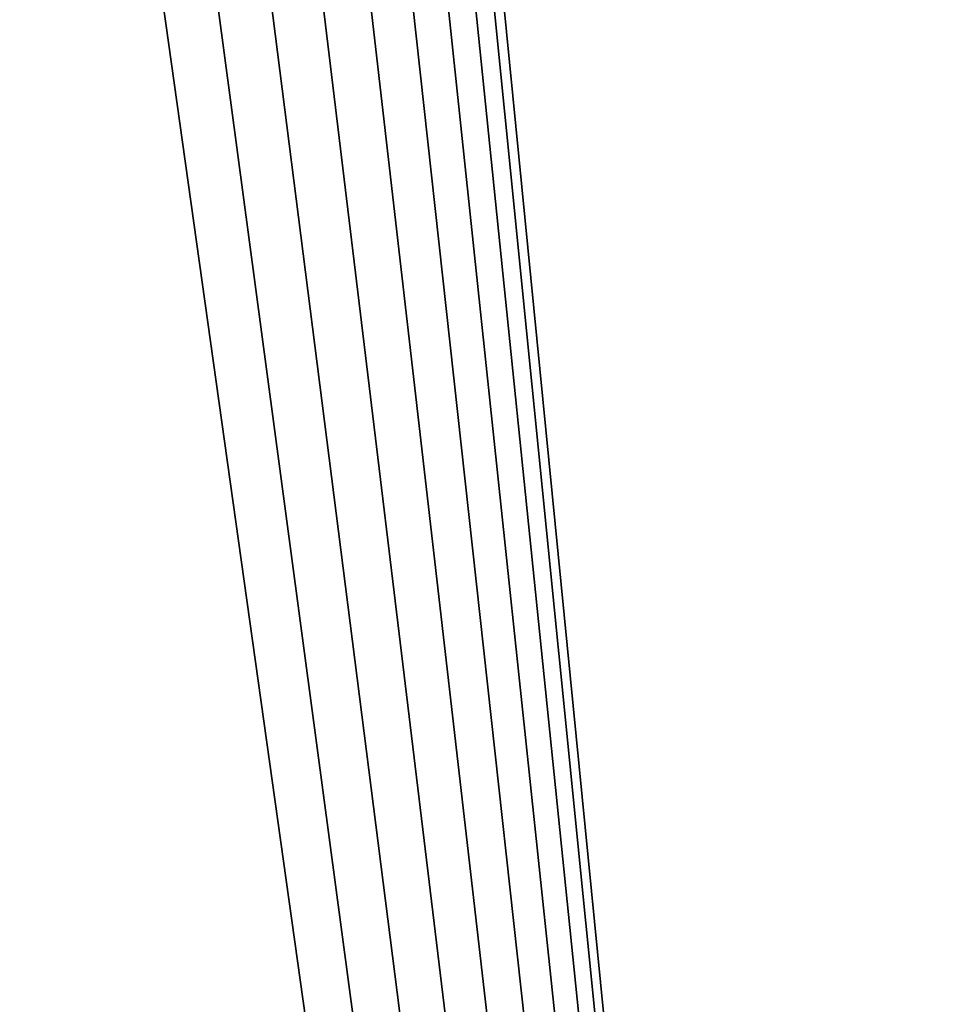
# Model space of a CAD drawing. Extents: x 4 to 901, y 3 to 274.
# Tile 42 of 256: x 32.45 to 36.71, y 238.22 to 242.8. Entities that reach past the tile are written whole.
import ezdxf

# ---------------------------------------------------------------- set-up
doc = ezdxf.new("R2010")
doc.units = 0

msp = doc.modelspace()

# ---------------------------------------------------------------- linework, layer by layer
for points in [[(38.484989, 204.710114, 20.950005), (33.708393, 252.406097, 20.950005), (38.484989, 270.709991, 20.950005)], [(38.484989, 204.710114, 270.950012), (33.708393, 252.406097, 270.950012), (38.484989, 270.709991, 270.950012)], [(38.484989, 270.709991, 21.949999), (33.734978, 252.709976, 21.949999), (38.484989, 204.710114, 21.949999)], [(38.484989, 270.709991, 271.949982), (33.734978, 252.709976, 271.949982), (38.484989, 204.710114, 271.949982)], [(38.484989, 204.710114, 21.949999), (33.734978, 252.709976, 21.949999), (33.708393, 252.406097, 21.949999)], [(38.484989, 204.710114, 271.949982), (33.734978, 252.709976, 271.949982), (33.708393, 252.406097, 271.949982)], [(38.484989, 204.710114, 20.950005), (33.629448, 252.11145, 20.950005), (33.708393, 252.406097, 20.950005)], [(38.484989, 204.710114, 21.949999), (33.708393, 252.406097, 21.949999), (33.629448, 252.11145, 21.949999)], [(38.484989, 204.710114, 271.949982), (33.708393, 252.406097, 271.949982), (33.629448, 252.11145, 271.949982)], [(38.484989, 204.710114, 270.950012), (33.629448, 252.11145, 270.950012), (33.708393, 252.406097, 270.950012)], [(33.500523, 251.834976, 20.950005), (33.629448, 252.11145, 20.950005), (38.484989, 204.710114, 20.950005)], [(33.629448, 252.11145, 21.949999), (33.500523, 251.834976, 21.949999), (38.484989, 204.710114, 21.949999)], [(38.484989, 204.710114, 271.949982), (33.629448, 252.11145, 271.949982), (33.500523, 251.834976, 271.949982)], [(33.500523, 251.834976, 270.950012), (33.629448, 252.11145, 270.950012), (38.484989, 204.710114, 270.950012)], [(38.484989, 204.710114, 20.950005), (33.325554, 251.585098, 20.950005), (33.500523, 251.834976, 20.950005)], [(38.484989, 204.710114, 21.949999), (33.500523, 251.834976, 21.949999), (33.325554, 251.585098, 21.949999)], [(33.500523, 251.834976, 271.949982), (33.325554, 251.585098, 271.949982), (38.484989, 204.710114, 271.949982)], [(38.484989, 204.710114, 270.950012), (33.325554, 251.585098, 270.950012), (33.500523, 251.834976, 270.950012)], [(38.484989, 204.710114, 20.950005), (33.109875, 251.3694, 20.950005), (33.325554, 251.585098, 20.950005)], [(38.484989, 204.710114, 21.949999), (33.325554, 251.585098, 21.949999), (33.109875, 251.3694, 21.949999)], [(38.484989, 204.710114, 271.949982), (33.325554, 251.585098, 271.949982), (33.109875, 251.3694, 271.949982)], [(38.484989, 204.710114, 270.950012), (33.109875, 251.3694, 270.950012), (33.325554, 251.585098, 270.950012)], [(32.859982, 251.194443, 20.950005), (33.109875, 251.3694, 20.950005), (38.484989, 204.710114, 20.950005)], [(33.109875, 251.3694, 21.949999), (32.859982, 251.194443, 21.949999), (38.484989, 204.710114, 21.949999)], [(38.484989, 204.710114, 271.949982), (33.109875, 251.3694, 271.949982), (32.859982, 251.194443, 271.949982)], [(32.859982, 251.194443, 270.950012), (33.109875, 251.3694, 270.950012), (38.484989, 204.710114, 270.950012)], [(32.583534, 251.065521, 20.950005), (32.859982, 251.194443, 20.950005), (38.484989, 204.710114, 20.950005)], [(32.859982, 251.194443, 21.949999), (32.583534, 251.065521, 21.949999), (38.484989, 204.710114, 21.949999)], [(32.859982, 251.194443, 271.949982), (32.583534, 251.065521, 271.949982), (38.484989, 204.710114, 271.949982)], [(32.583534, 251.065521, 270.950012), (32.859982, 251.194443, 270.950012), (38.484989, 204.710114, 270.950012)], [(38.484989, 204.710114, 20.950005), (32.288879, 250.986572, 20.950005), (32.583534, 251.065521, 20.950005)], [(38.484989, 204.710114, 21.949999), (32.583534, 251.065521, 21.949999), (32.288879, 250.986572, 21.949999)], [(38.484989, 204.710114, 271.949982), (32.583534, 251.065521, 271.949982), (32.288879, 250.986572, 271.949982)], [(38.484989, 204.710114, 270.950012), (32.288879, 250.986572, 270.950012), (32.583534, 251.065521, 270.950012)], [(38.484989, 204.710114, 21.949999), (32.288879, 250.986572, 21.949999), (25.785, 198.78801, 21.949999)], [(38.484989, 204.710114, 271.949982), (32.288879, 250.986572, 271.949982), (25.785, 198.78801, 271.949982)], [(38.484989, 204.710114, 20.950005), (31.984985, 250.959976, 20.950005), (32.288879, 250.986572, 20.950005)], [(38.484989, 204.710114, 270.950012), (31.984985, 250.959976, 270.950012), (32.288879, 250.986572, 270.950012)], [(25.785, 198.78801, 20.950005), (31.984985, 250.959976, 20.950005), (38.484989, 204.710114, 20.950005)], [(25.785, 198.78801, 270.950012), (31.984985, 250.959976, 270.950012), (38.484989, 204.710114, 270.950012)], [(27.984976, 207.709991, 20.949999), (46.264351, 207.709991, 20.949999), (46.264351, 245.209976, 20.949999)], [(46.264351, 245.209976, 20.949999), (27.984976, 245.209976, 20.949999), (27.984976, 207.709991, 20.949999)], [(46.264351, 245.209976, 19.949999), (46.264351, 207.709991, 19.949999), (27.984976, 207.709991, 19.949999)], [(46.264351, 245.209976, 19.949999), (27.984976, 207.709991, 19.949999), (27.984976, 245.209976, 19.949999)], [(27.984976, 207.709991, 272.950012), (46.264351, 207.709991, 272.950012), (46.264351, 245.209976, 272.950012)], [(46.264351, 245.209976, 272.950012), (27.984976, 245.209976, 272.950012), (27.984976, 207.709991, 272.950012)], [(46.264351, 245.209976, 271.950012), (46.264351, 207.709991, 271.950012), (27.984976, 207.709991, 271.950012)], [(46.264351, 245.209976, 271.950012), (27.984976, 207.709991, 271.950012), (27.984976, 245.209976, 271.950012)]]:
    msp.add_3dface(points)

doc.saveas('drawing.dxf')
